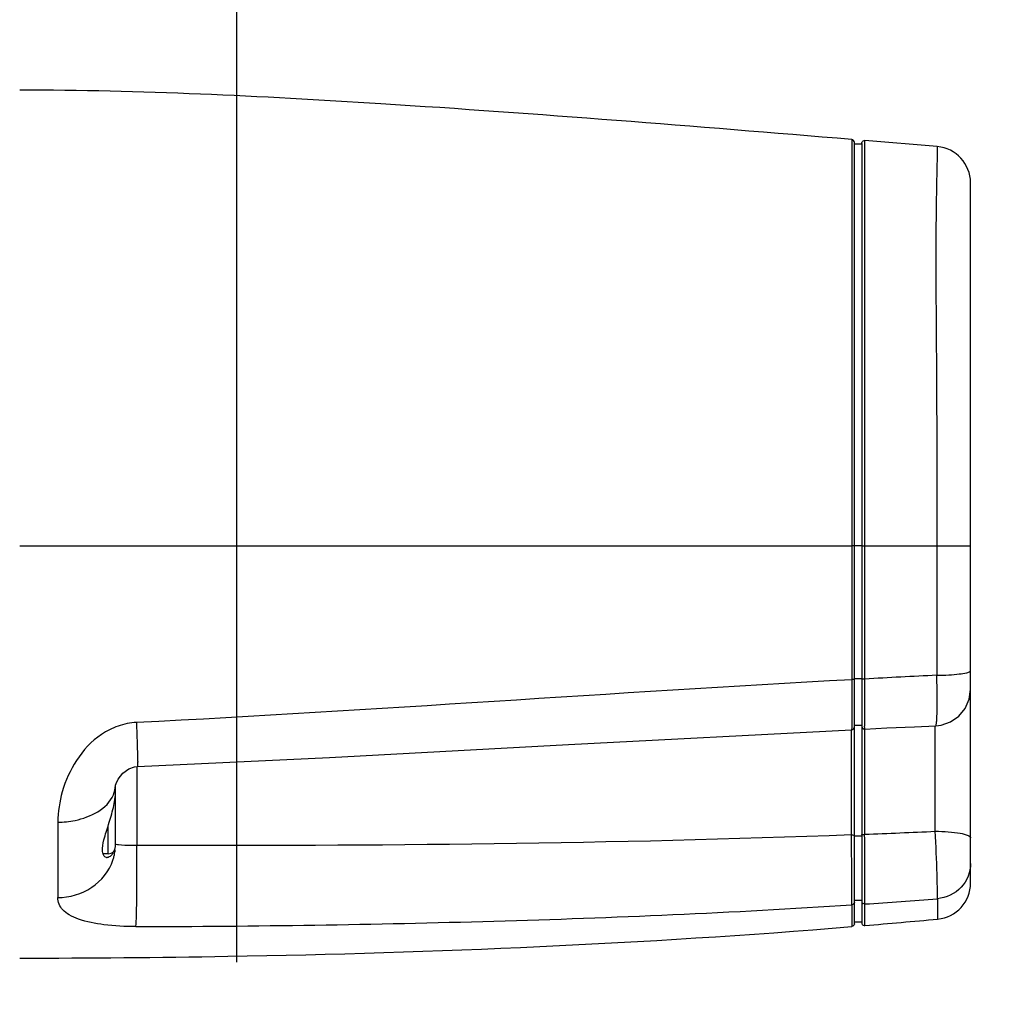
# Model space of a CAD drawing. Header units: millimetres. Extents: x 10 to 584, y 4 to 410.
# Tile 39 of 60: x 225.49 to 232.27, y 273.46 to 280.14. Entities that reach past the tile are written whole.
import ezdxf

# ---------------------------------------------------------------- set-up
doc = ezdxf.new("R2010")
doc.units = ezdxf.units.MM
doc.header["$LTSCALE"] = 32.67
doc.layers.get('0').update_dxf_attribs({"linetype": 'CONTINUOUS'})
doc.dimstyles.new('DIMSTYLE_1', dxfattribs={"dimtxt": 2.5, "dimasz": 3, "dimexe": 2, "dimexo": 1.5, "dimtad": 1, "dimlfac": 10, "dimzin": 0, "dimdsep": 46, "dimtxsty": 'Standard', "dimblk": '_FILLED', "dimblk1": '_FILLED', "dimblk2": '_FILLED', "dimcen": 0.09, "dimadec": 0, "dimazin": 0, "dimtp": 0.01, "dimtm": 0.01, "dimtfac": 1, "dimtofl": 0, "dimtmove": 0, "dimatfit": 3, "dimldrblk": '_FILLED', "dimfxl": 1, "dimtolj": 1, "dimtzin": 0, "dimarcsym": 0})

# ---------------------------------------------------------------- blocks, each defined once
blk = doc.blocks.new('_FILLED')
at = {"color": 0, "linetype": 'ByBlock'}
blk.add_solid([(0, 0), (-1, 0.1667), (-1, -0.1667)], dxfattribs=at)
blk = doc.blocks.new('*D6')
at = {"color": 7, "linetype": 'Continuous', "transparency": 16777216}
for p, q in [((240.7463, 262.5466), (240.7463, 284.9601)), ((208.6245, 269.1216), (242.7463, 269.1216)), ((240.7463, 269.1216), (240.7463, 262.5466)), ((240.7463, 255.9716), (240.7463, 262.5466)), ((208.6245, 255.9716), (242.7463, 255.9716))]:
    blk.add_line(p, q, dxfattribs=at)
at = {"color": 7, "linetype": 'Continuous', "transparency": 16777216, "xscale": 3, "yscale": 3, "zscale": 3}
for p, rotation in [((240.7463, 269.1216), 90), ((240.7463, 255.9716), 270)]:
    blk.add_blockref('_FILLED', p, dxfattribs=dict(at, rotation=rotation))
at = {"color": 7, "linetype": 'Continuous', "transparency": 16777216, "insert": (237.6213, 269.9601), "char_height": 2.5, "width": 15, "attachment_point": 1, "rotation": 90, "line_spacing_factor": 0.9}
blk.add_mtext('131.50', dxfattribs=at)
blk = doc.blocks.new('*D8')
at = {"color": 7, "linetype": 'Continuous', "transparency": 16777216}
for p, q in [((213.4916, 273.6509), (213.4916, 295.7329)), ((226.9866, 273.6509), (226.9866, 295.7329)), ((213.4916, 293.7329), (220.2391, 293.7329)), ((226.9866, 293.7329), (220.2391, 293.7329)), ((220.2391, 293.7329), (242.5287, 293.7329))]:
    blk.add_line(p, q, dxfattribs=at)
at = {"color": 7, "linetype": 'Continuous', "transparency": 16777216, "xscale": 3, "yscale": 3, "zscale": 3, "rotation": 180}
blk.add_blockref('_FILLED', (213.4916, 293.7329), dxfattribs=at)
at = {"color": 7, "linetype": 'Continuous', "transparency": 16777216, "xscale": 3, "yscale": 3, "zscale": 3}
blk.add_blockref('_FILLED', (226.9866, 293.7329), dxfattribs=at)
at = {"color": 7, "linetype": 'Continuous', "transparency": 16777216, "insert": (227.5287, 296.8579), "char_height": 2.5, "width": 15, "attachment_point": 1, "line_spacing_factor": 0.9}
blk.add_mtext('134.95', dxfattribs=at)

msp = doc.modelspace()

# ---------------------------------------------------------------- linework, layer by layer
at = {"color": 7, "linetype": 'Continuous'}
for p, q in [((231.2232, 279.3164), (231.2229, 279.2594)), ((231.313, 276.5191), (231.3132, 279.309)), ((231.8123, 279.2675), (231.3132, 279.309)), ((231.2229, 279.2594), (231.223, 276.5191)), ((231.2416, 273.9155), (231.2416, 279.2965)), ((231.2916, 279.2849), (231.2416, 279.2849)), ((231.2916, 279.2891), (231.2916, 273.923)), ((232.0416, 274.1962), (232.0416, 279.0184)), ((225.4916, 276.5191), (231.223, 276.5191)), ((231.223, 276.5191), (231.223, 275.596)), ((231.2416, 276.5191), (231.223, 276.5191)), ((231.2916, 276.5191), (231.2416, 276.5191)), ((231.2916, 276.5191), (231.313, 276.5191)), ((231.313, 275.6008), (231.313, 276.5191)), ((231.313, 276.5191), (231.8092, 276.5191)), ((231.8092, 276.5191), (232.0416, 276.5191)), ((231.8092, 276.5191), (231.8093, 275.6266)), ((231.2916, 275.6011), (231.2416, 275.6011)), ((231.2221, 274.5277), (231.2221, 275.2516)), ((231.223, 275.2905), (231.223, 275.2884)), ((231.2416, 275.2825), (231.2916, 275.2825)), ((231.2916, 275.276), (231.2948, 275.2652)), ((231.2948, 275.2652), (231.3033, 275.2578)), ((231.3033, 275.2578), (231.3126, 275.256)), ((231.3121, 275.2561), (231.3121, 274.5312)), ((231.7981, 274.5522), (231.7981, 275.2791)), ((226.2977, 274.9979), (226.2977, 274.4547)), ((226.1552, 274.8816), (226.1703, 274.9119)), ((226.1515, 274.8683), (226.1516, 274.8687)), ((226.1516, 274.8687), (226.1552, 274.8816)), ((226.1516, 274.871), (226.1516, 274.8714)), ((226.1516, 274.8288), (226.1516, 274.8683)), ((226.1516, 274.4465), (226.1516, 274.8036)), ((226.1016, 274.3966), (226.1016, 274.5913)), ((231.2221, 274.5232), (231.2221, 274.5277)), ((231.2416, 274.5217), (231.2916, 274.5217)), ((231.3121, 274.5312), (231.3121, 274.527)), ((226.1016, 274.3966), (226.0677, 274.3966)), ((231.8128, 274.0874), (231.8146, 273.9473)), ((231.2231, 274.0454), (231.2231, 274.0796)), ((231.2231, 274.0454), (231.2232, 273.8955)), ((231.2916, 274.0759), (231.2416, 274.0759)), ((231.3132, 273.903), (231.3132, 274.0513)), ((231.2916, 273.9271), (231.2416, 273.9271))]:
    msp.add_line(p, q, dxfattribs=at)
for points in [[(231.8031, 275.2793), (231.8388, 275.2835), (231.9039, 275.3057), (231.9605, 275.3448), (232.0044, 275.3979), (232.0321, 275.4609), (232.0416, 275.5291)], [(226.3035, 274.9979), (227.625, 275.0599), (229.2723, 275.1488), (231.2226, 275.2516)], [(231.2226, 275.2516), (231.2307, 275.2538), (231.2386, 275.2611), (231.2416, 275.2716)], [(231.3126, 275.256), (231.466, 275.2635), (231.656, 275.2725), (231.8031, 275.2793)], [(226.1703, 274.9119), (226.2027, 274.9516), (226.244, 274.9815), (226.2826, 274.9954), (226.3035, 274.9979)]]:
    msp.add_lwpolyline(points, dxfattribs=at)
for centre, radius, start, end in [((231.7916, 279.0184), 0.25, 0, 85.24044), ((237.7954, 155.6406), 120.1353, 92.856102, 93.093139), ((225.9914, 274.871), 0.1601, 359.06487, 359.99959), ((468.5083, 274.0628), 242.7549, 179.869644, 179.992224), ((141.1761, 274.0954), 90.047, 359.989994, 0.272225), ((228.5754, 343.6032), 69.1261, 272.268921, 272.672139), ((94.15, 273.9797), 137.1632, 0.029921, 0.228602), ((226.1016, 274.4466), 0.05, 270, 359.99853), ((225.8138, 274.4612), 0.3378, 347.8587, 353.83909), ((226.0935, 274.3975), 0.0259, 260.67635, 270.04686), ((226.0414, 274.4539), 0.1058, 330.14128, 335.28457), ((225.8146, 274.461), 0.337, 341.30649, 343.44783), ((225.8137, 274.4612), 0.3379, 343.44933, 347.85945), ((231.7916, 274.1962), 0.25, 275.27801, 360), ((228.1588, 321.2714), 47.3253, 273.8218, 274.42821), ((226.1986, 334.7202), 61.0318, 274.807167, 275.279685)]:
    msp.add_arc(centre, radius, start, end, dxfattribs=at)
for points, knots in [([(231.2232, 279.3164), (230.1425, 279.4059), (228.2349, 279.5614), (226.3215, 279.6551), (225.4916, 279.6572)], [0, 0, 0, 0, 0.566488, 1, 1, 1, 1]), ([(231.2916, 279.2891), (231.2916, 279.2908), (231.2921, 279.2943), (231.2935, 279.2976), (231.2944, 279.2992)], [0, 0, 0, 0, 0.481978, 1, 1, 1, 1]), ([(231.8123, 279.2675), (231.8136, 279.2674), (231.8105, 279.2591), (231.8133, 279.2492), (231.8109, 279.223), (231.8112, 279.186), (231.8096, 279.1298), (231.8081, 279.0512), (231.8061, 278.9421), (231.8039, 278.7948), (231.8024, 278.6023), (231.8025, 278.2632), (231.807, 277.7769), (231.8094, 277.1574), (231.809, 276.7326), (231.8092, 276.5191)], [0, 0, 0, 0, 0.001349, 0.005849, 0.014298, 0.027685, 0.047352, 0.075167, 0.113715, 0.166301, 0.236079, 0.323779, 0.536384, 0.766894, 1, 1, 1, 1]), ([(231.8093, 275.6266), (231.8371, 275.6269), (231.8885, 275.6286), (231.9579, 275.6337), (232.0059, 275.6423), (232.0336, 275.6486), (232.0397, 275.6552)], [0, 0, 0, 0, 0.356177, 0.662453, 0.884351, 1, 1, 1, 1]), ([(232.0397, 275.6552), (232.0403, 275.6558), (232.0412, 275.657), (232.0416, 275.6585), (232.0416, 275.6592)], [0, 0, 0, 0, 0.542929, 1, 1, 1, 1]), ([(231.2416, 275.5987), (231.2416, 275.5968), (231.2319, 275.597), (231.2274, 275.596), (231.223, 275.596)], [0, 0, 0, 0, 0.30018, 1, 1, 1, 1]), ([(231.223, 275.596), (231.223, 275.5643), (231.2232, 275.4625), (231.2234, 275.3607), (231.223, 275.2905)], [0, 0, 0, 0, 0.311055, 1, 1, 1, 1]), ([(231.2916, 275.6036), (231.2916, 275.6019), (231.3, 275.6013), (231.3042, 275.601), (231.3083, 275.6015)], [0, 0, 0, 0, 0.280609, 1, 1, 1, 1]), ([(231.3126, 275.256), (231.3147, 275.2563), (231.31, 275.2692), (231.3147, 275.2837), (231.3124, 275.3167), (231.3135, 275.3572), (231.3131, 275.4086), (231.3133, 275.4907), (231.313, 275.5557), (231.313, 275.6008)], [0, 0, 0, 0, 0.018571, 0.073551, 0.163256, 0.284872, 0.434531, 0.607391, 1, 1, 1, 1]), ([(231.8031, 275.2793), (231.8054, 275.2794), (231.806, 275.2922), (231.809, 275.3077), (231.81, 275.3407), (231.8113, 275.3817), (231.8117, 275.4334), (231.8115, 275.5159), (231.8104, 275.5813), (231.8093, 275.6266)], [0, 0, 0, 0, 0.020446, 0.076066, 0.166008, 0.287562, 0.436886, 0.609144, 1, 1, 1, 1]), ([(226.2954, 275.3011), (226.2526, 275.3012), (226.1676, 275.2802), (226.0146, 275.2067), (225.8748, 275.0484), (225.776, 274.8356), (225.7563, 274.6857), (225.7541, 274.6151)], [0, 0, 0, 0, 0.134815, 0.269321, 0.530596, 0.777745, 1, 1, 1, 1]), ([(226.2954, 275.3011), (226.2968, 275.2649), (226.2988, 275.2111), (226.3009, 275.1417), (226.3027, 275.0947), (226.3028, 275.0565), (226.3054, 275.0246), (226.3018, 275.0109), (226.3055, 274.998), (226.3035, 274.998)], [0, 0, 0, 0, 0.358507, 0.531333, 0.68835, 0.820325, 0.919341, 0.9798, 1, 1, 1, 1]), ([(231.223, 275.2884), (231.223, 275.2831), (231.2226, 275.2743), (231.2235, 275.2618), (231.2218, 275.2565), (231.2234, 275.2517), (231.2226, 275.2516)], [0, 0, 0, 0, 0.433531, 0.746905, 0.936362, 1, 1, 1, 1]), ([(226.0622, 274.413), (226.0596, 274.4399), (226.0734, 274.504), (226.1056, 274.6025), (226.1386, 274.7129), (226.1516, 274.7909), (226.1516, 274.8288)], [0, 0, 0, 0, 0.190478, 0.44957, 0.733413, 1, 1, 1, 1]), ([(225.7541, 274.6151), (225.7942, 274.6153), (225.9363, 274.6283), (226.0953, 274.7059), (226.1371, 274.8027)], [0, 0, 0, 0, 0.275475, 1, 1, 1, 1]), ([(231.2221, 274.5277), (231.2267, 274.5277), (231.232, 274.5271), (231.2416, 274.5253), (231.2416, 274.5231)], [0, 0, 0, 0, 0.680872, 1, 1, 1, 1]), ([(231.2916, 274.5268), (231.2916, 274.529), (231.3018, 274.5306), (231.3072, 274.5312), (231.3121, 274.5312)], [0, 0, 0, 0, 0.316303, 1, 1, 1, 1]), ([(231.7981, 274.5522), (231.8282, 274.552), (231.8854, 274.5502), (231.9636, 274.5403), (232.0123, 274.5305), (232.0416, 274.5141), (232.0416, 274.5061)], [0, 0, 0, 0, 0.356591, 0.684307, 0.905755, 1, 1, 1, 1]), ([(231.8128, 274.0874), (231.8143, 274.1072), (231.8132, 274.1636), (231.81, 274.3185), (231.8035, 274.4535), (231.7981, 274.5522)], [0, 0, 0, 0, 0.12841, 0.362815, 1, 1, 1, 1]), ([(226.1713, 274.4584), (226.1664, 274.459), (226.1624, 274.4582), (226.1516, 274.4622), (226.1516, 274.4606)], [0, 0, 0, 0, 0.752079, 1, 1, 1, 1]), ([(226.2977, 274.4547), (226.2848, 274.4545), (226.2426, 274.4543), (226.2004, 274.4552), (226.1713, 274.4584)], [0, 0, 0, 0, 0.305711, 1, 1, 1, 1]), ([(226.2914, 273.8956), (226.2942, 273.9202), (226.2966, 273.9931), (226.3005, 274.1794), (226.2997, 274.3411), (226.2977, 274.4547)], [0, 0, 0, 0, 0.132917, 0.390594, 1, 1, 1, 1]), ([(225.7535, 274.0958), (225.8351, 274.0961), (225.9995, 274.1426), (226.1085, 274.2782), (226.1338, 274.353)], [0, 0, 0, 0, 0.508481, 1, 1, 1, 1]), ([(226.0893, 274.3719), (226.0817, 274.3732), (226.0717, 274.3811), (226.0673, 274.3911), (226.0662, 274.3942)], [0, 0, 0, 0, 0.701981, 1, 1, 1, 1]), ([(226.1332, 274.4013), (226.1315, 274.3983), (226.1251, 274.3884), (226.1163, 274.3797), (226.1088, 274.3757)], [0, 0, 0, 0, 0.2875, 1, 1, 1, 1]), ([(232.0416, 274.3314), (232.0416, 274.2723), (231.9934, 274.1484), (231.8732, 274.0924), (231.8128, 274.0874)], [0, 0, 0, 0, 0.49366, 1, 1, 1, 1]), ([(226.2914, 273.8956), (226.2181, 273.8953), (226.085, 273.9023), (225.9299, 273.9317), (225.8361, 273.9726), (225.7757, 274.0144), (225.754, 274.0652), (225.7535, 274.0958)], [0, 0, 0, 0, 0.356405, 0.646847, 0.759726, 0.851747, 1, 1, 1, 1]), ([(226.2914, 273.8956), (227.114, 273.8977), (228.7588, 273.922), (230.4026, 273.9918), (231.2231, 274.0454)], [0, 0, 0, 0, 0.500092, 1, 1, 1, 1]), ([(231.2916, 274.0708), (231.2916, 274.0659), (231.2932, 274.0586), (231.3016, 274.0519), (231.3065, 274.0547), (231.3084, 274.0564)], [0, 0, 0, 0, 0.512838, 0.732199, 1, 1, 1, 1]), ([(225.4916, 273.6787), (225.9693, 273.6791), (227.8813, 273.6953), (229.7935, 273.7775), (231.2232, 273.8955)], [0, 0, 0, 0, 0.249796, 1, 1, 1, 1]), ([(231.2916, 273.923), (231.2916, 273.9213), (231.2921, 273.9177), (231.2935, 273.9144), (231.2944, 273.9128)], [0, 0, 0, 0, 0.481971, 1, 1, 1, 1])]:
    msp.add_open_spline(points, degree=3, knots=knots, dxfattribs=at)
for points in [[(231.2416, 279.2965), (231.2416, 279.3055), (231.2322, 279.3157), (231.2232, 279.3164)], [(231.2944, 279.2992), (231.298, 279.3054), (231.3062, 279.3096), (231.3132, 279.309)], [(231.223, 275.596), (229.58, 275.5065), (227.9388, 275.3839), (226.2954, 275.3011)], [(226.1371, 274.8027), (226.146, 274.8233), (226.1512, 274.846), (226.1516, 274.8684)], [(231.2221, 274.5277), (229.5817, 274.4645), (227.9393, 274.4493), (226.2977, 274.4547)], [(226.0662, 274.3942), (226.064, 274.4002), (226.0628, 274.4066), (226.0622, 274.413)], [(226.1088, 274.3757), (226.1042, 274.3732), (226.0988, 274.3716), (226.0935, 274.3716)], [(231.2416, 274.0649), (231.2416, 274.0559), (231.2321, 274.0461), (231.2231, 274.0454)], [(231.2416, 273.9155), (231.2416, 273.9064), (231.2322, 273.8963), (231.2232, 273.8955)], [(231.2944, 273.9128), (231.298, 273.9067), (231.3062, 273.9025), (231.3132, 273.903)]]:
    msp.add_open_spline(points, degree=3, dxfattribs=at)

# ---------------------------------------------------------------- dimensions: what is measured, and where the dimension line sits
dim = msp.add_linear_dim(base=(226.9866, 293.7329), p1=(213.4916, 272.1509), p2=(226.9866, 272.1509), dimstyle='DIMSTYLE_1', dxfattribs=at)
dim.commit()
dim.dimension.update_dxf_attribs({"geometry": '*D8', "text_midpoint": (235.4194, 293.7329), "dimtype": 160})
dim = msp.add_linear_dim(base=(240.7463, 269.1216), p1=(207.1245, 255.9716), p2=(207.1245, 269.1216), angle=90, dimstyle='DIMSTYLE_1', dxfattribs=at)
dim.commit()
dim.dimension.update_dxf_attribs({"geometry": '*D6', "text_midpoint": (240.7463, 277.7726), "dimtype": 160})

doc.saveas('drawing.dxf')
